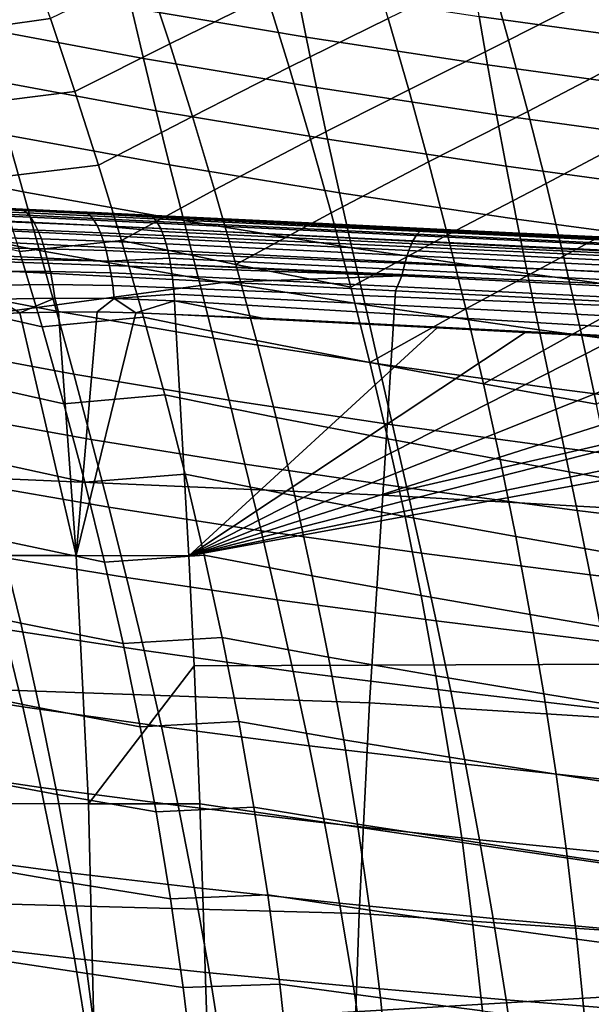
# Model space of a CAD drawing. Header units: metres. Extents: x -25 to 167, y -25 to 25.
# Tile 84 of 135: x 30.67 to 35.15, y 4.33 to 12.04. Entities that reach past the tile are written whole.
import ezdxf

# ---------------------------------------------------------------- set-up
doc = ezdxf.new("R2010")
doc.units = ezdxf.units.M
doc.layers.add('solid_12_061_372_XXX', color=7, linetype='CONTINUOUS')

msp = doc.modelspace()

# ---------------------------------------------------------------- linework, layer by layer
at = {"layer": 'solid_12_061_372_XXX'}
for points in [[(34.501179, 11.880589, 81.411133), (35.291412, 12.285747, 81.261757), (35.142632, 12.836535, 81.015343), (34.346691, 12.434194, 81.161583)], [(31.844322, 11.852143, 81.659042), (32.609314, 12.227606, 81.34314), (32.432217, 12.780563, 81.0597), (31.660532, 12.412656, 81.368759)], [(30.095997, 11.936741, 82.040344), (30.908861, 12.050411, 81.74028), (30.712563, 12.612546, 81.42878), (29.895824, 12.488542, 81.724792)], [(32.781269, 11.668054, 81.614418), (33.557346, 12.050386, 81.357155), (33.39164, 12.60349, 81.091652), (32.609314, 12.227606, 81.34314)], [(31.455635, 12.517933, 45.514565), (32.83778, 12.285056, 47.043518), (32.912895, 11.903234, 46.609295), (31.543554, 12.133476, 45.051922)], [(33.717812, 11.491395, 81.611267), (34.501179, 11.880589, 81.411133), (34.346691, 12.434194, 81.161583), (33.557346, 12.050386, 81.357155)], [(34.213905, 12.436721, 48.964924), (35.70689, 12.232343, 50.395779), (35.754818, 11.863564, 49.99765), (34.271214, 12.067276, 48.538994)], [(30.22817, 12.379845, 43.464325), (31.543554, 12.133476, 45.051922), (31.637787, 11.736731, 44.611366), (30.336857, 11.979109, 42.995903)], [(31.10004, 11.479685, 82.037598), (31.844322, 11.852143, 81.659042), (31.660532, 12.412656, 81.368759), (30.908861, 12.050411, 81.74028)], [(32.83778, 12.285056, 47.043518), (34.271214, 12.067276, 48.538994), (34.335205, 11.687394, 48.132164), (32.912895, 11.903234, 46.609295)], [(34.650364, 11.321775, 81.649887), (35.43499, 11.730729, 81.497765), (35.291412, 12.285747, 81.261757), (34.501179, 11.880589, 81.411133)], [(32.022888, 11.283838, 81.936279), (32.781269, 11.668054, 81.614418), (32.609314, 12.227606, 81.34314), (31.844322, 11.852143, 81.659042)], [(31.543554, 12.133476, 45.051922), (32.912895, 11.903234, 46.609295), (32.994354, 11.509758, 46.195583), (31.637787, 11.736731, 44.611366)], [(30.291307, 11.375834, 82.3414), (31.10004, 11.479685, 82.037598), (30.908861, 12.050411, 81.74028), (30.095997, 11.936741, 82.040344)], [(32.947891, 11.101471, 81.873589), (33.717812, 11.491395, 81.611267), (33.557346, 12.050386, 81.357155), (32.781269, 11.668054, 81.614418)], [(34.271214, 12.067276, 48.538994), (35.754818, 11.863564, 49.99765), (35.809299, 11.484908, 49.617149), (34.335205, 11.687394, 48.132164)], [(30.336857, 11.979109, 42.995903), (31.637787, 11.736731, 44.611366), (31.737896, 11.327048, 44.192787), (30.451292, 11.56475, 42.551071)], [(32.912895, 11.903234, 46.609295), (34.335205, 11.687394, 48.132164), (34.405495, 11.296461, 47.744328), (32.994354, 11.509758, 46.195583)], [(31.285854, 10.899889, 82.320824), (32.022888, 11.283838, 81.936279), (31.844322, 11.852143, 81.659042), (31.10004, 11.479685, 82.037598)], [(33.872871, 10.926111, 81.854034), (34.650364, 11.321775, 81.649887), (34.501179, 11.880589, 81.411133), (33.717812, 11.491395, 81.611267)], [(31.637787, 11.736731, 44.611366), (32.994354, 11.509758, 46.195583), (33.081738, 11.103992, 45.80228), (31.737896, 11.327048, 44.192787)], [(34.794106, 10.757383, 81.877892), (35.57325, 11.171154, 81.723396), (35.43499, 11.730729, 81.497765), (34.650364, 11.321775, 81.649887)], [(32.196011, 10.707282, 82.200546), (32.947891, 11.101471, 81.873589), (32.781269, 11.668054, 81.614418), (32.022888, 11.283838, 81.936279)], [(34.335205, 11.687394, 48.132164), (35.809299, 11.484908, 49.617149), (35.869953, 11.095778, 49.254181), (34.405495, 11.296461, 47.744328)], [(30.451292, 11.56475, 42.551071), (31.737896, 11.327048, 44.192787), (31.843451, 10.903781, 43.79607), (30.57102, 11.136108, 42.129707)], [(32.994354, 11.509758, 46.195583), (34.405495, 11.296461, 47.744328), (34.481686, 10.893857, 47.375378), (33.081738, 11.103992, 45.80228)], [(30.481493, 10.805369, 82.628052), (31.285854, 10.899889, 82.320824), (31.10004, 11.479685, 82.037598), (30.291307, 11.375834, 82.3414)], [(33.108997, 10.527423, 82.12072), (33.872871, 10.926111, 81.854034), (33.717812, 11.491395, 81.611267), (32.947891, 11.101471, 81.873589)], [(29.358664, 11.382107, 40.432652), (30.57102, 11.136108, 42.129707), (30.695574, 10.692525, 41.731705), (29.498713, 10.931631, 40.010864)], [(31.46596, 10.310529, 82.589973), (32.196011, 10.707282, 82.200546), (32.022888, 11.283838, 81.936279), (31.285854, 10.899889, 82.320824)], [(31.737896, 11.327048, 44.192787), (33.081738, 11.103992, 45.80228), (33.174641, 10.685304, 45.429276), (31.843451, 10.903781, 43.79607)], [(34.022358, 10.354128, 82.085526), (34.794106, 10.757383, 81.877892), (34.650364, 11.321775, 81.649887), (33.872871, 10.926111, 81.854034)], [(34.405495, 11.296461, 47.744328), (35.869953, 11.095778, 49.254181), (35.936401, 10.695574, 48.908642), (34.481686, 10.893857, 47.375378)], [(30.57102, 11.136108, 42.129707), (31.843451, 10.903781, 43.79607), (31.954016, 10.466282, 43.421097), (30.695574, 10.692525, 41.731705)], [(34.932259, 10.187044, 82.095192), (35.70607, 10.606692, 81.93869), (35.57325, 11.171154, 81.723396), (34.794106, 10.757383, 81.877892)], [(32.363369, 10.122001, 82.451843), (33.108997, 10.527423, 82.12072), (32.947891, 11.101471, 81.873589), (32.196011, 10.707282, 82.200546)], [(33.081738, 11.103992, 45.80228), (34.481686, 10.893857, 47.375378), (34.563385, 10.478963, 47.025215), (33.174641, 10.685304, 45.429276)], [(23.457991, 10.861207, 137.83963), (33.783863, 10.361408, 140.678864), (33.818909, 10.393942, 140.556473), (23.492426, 10.892163, 137.720078)], [(23.492426, 10.892163, 137.720078), (33.818909, 10.393942, 140.556473), (25.919558, 10.786181, 138.255295), (23.48707, 10.903416, 137.585297)], [(29.498713, 10.931631, 40.010864), (30.695574, 10.692525, 41.731705), (30.82445, 10.2333, 41.356956), (29.642778, 10.464756, 39.613976)], [(30.66605, 10.224847, 82.900208), (31.46596, 10.310529, 82.589973), (31.285854, 10.899889, 82.320824), (30.481493, 10.805369, 82.628052)], [(31.843451, 10.903781, 43.79607), (33.174641, 10.685304, 45.429276), (33.272655, 10.253056, 45.076458), (31.954016, 10.466282, 43.421097)], [(33.26429, 9.945466, 82.355797), (34.022358, 10.354128, 82.085526), (33.872871, 10.926111, 81.854034), (33.108997, 10.527423, 82.12072)], [(34.481686, 10.893857, 47.375378), (35.936401, 10.695574, 48.908642), (36.008274, 10.283693, 48.580433), (34.563385, 10.478963, 47.025215)], [(23.392971, 10.738658, 138.054169), (33.717941, 10.232922, 140.897217), (33.749859, 10.307179, 140.793625), (23.424513, 10.809535, 137.952103)], [(23.424513, 10.809535, 137.952103), (33.749859, 10.307179, 140.793625), (33.783863, 10.361408, 140.678864), (23.457991, 10.861207, 137.83963)], [(23.364286, 10.650647, 138.142883), (33.689091, 10.140913, 140.986481), (33.717941, 10.232922, 140.897217), (23.392971, 10.738658, 138.054169)], [(25.919558, 10.786181, 138.255295), (32.517933, 10.468171, 140.064697), (26.403194, 10.762962, 134.804916), (26.006428, 10.782086, 134.635513)], [(33.818909, 10.393942, 140.556473), (32.517933, 10.468171, 140.064697), (25.919558, 10.786181, 138.255295)], [(32.517933, 10.468171, 140.064697), (26.82349, 10.742704, 134.974884), (26.403194, 10.762962, 134.804916)], [(32.517933, 10.468171, 140.064697), (27.266039, 10.721375, 135.145233), (26.82349, 10.742704, 134.974884)], [(34.166, 9.775037, 82.305679), (34.932259, 10.187044, 82.095192), (34.794106, 10.757383, 81.877892), (34.022358, 10.354128, 82.085526)], [(23.339296, 10.548075, 138.215637), (33.664192, 10.033978, 141.05867), (33.689091, 10.140913, 140.986481), (23.364286, 10.650647, 138.142883)], [(32.517933, 10.468171, 140.064697), (27.737648, 10.698645, 135.317078), (27.266039, 10.721375, 135.145233)], [(32.517933, 10.468171, 140.064697), (28.243172, 10.674279, 135.491455), (27.737648, 10.698645, 135.317078)], [(32.517933, 10.468171, 140.064697), (28.642818, 10.655018, 135.623398), (28.243172, 10.674279, 135.491455)], [(32.517933, 10.468171, 140.064697), (29.060188, 10.634902, 135.756027), (28.642818, 10.655018, 135.623398)], [(30.695574, 10.692525, 41.731705), (31.954016, 10.466282, 43.421097), (32.069115, 10.013862, 43.06778), (30.82445, 10.2333, 41.356956)], [(31.46596, 10.310529, 82.589973), (32.363369, 10.122001, 82.451843), (32.196011, 10.707282, 82.200546)], [(33.174641, 10.685304, 45.429276), (34.563385, 10.478963, 47.025215), (34.650208, 10.05116, 46.693733), (33.272655, 10.253056, 45.076458)], [(32.517933, 10.468171, 140.064697), (29.505331, 10.613448, 135.891663), (29.060188, 10.634902, 135.756027)], [(32.517933, 10.468171, 140.064697), (29.96303, 10.591389, 136.026871), (29.505331, 10.613448, 135.891663)], [(32.517933, 10.468171, 140.064697), (30.408274, 10.56993, 136.155762), (29.96303, 10.591389, 136.026871)], [(30.203102, 10.579749, 136.084229), (30.694344, 10.548695, 136.107178), (30.195522, 10.572162, 135.957321)], [(30.694344, 10.548695, 136.107178), (30.724165, 10.52733, 135.99855), (30.228354, 10.549573, 135.844162), (30.195522, 10.572162, 135.957321)], [(30.694344, 10.548695, 136.107178), (30.203102, 10.579749, 136.084229), (30.408274, 10.56993, 136.155762), (30.691309, 10.556242, 136.225128)], [(35.064583, 9.610388, 82.301727), (35.833328, 10.037016, 82.143669), (35.70607, 10.606692, 81.93869), (34.932259, 10.187044, 82.095192)], [(23.339296, 10.548075, 138.215637), (23.278288, 10.435966, 138.259125), (25.671965, 10.315702, 138.919922), (33.664192, 10.033978, 141.05867)], [(30.724165, 10.52733, 135.99855), (30.753773, 10.49369, 135.893005), (30.261385, 10.514173, 135.734375), (30.228354, 10.549573, 135.844162)], [(30.753773, 10.49369, 135.893005), (30.78297, 10.448175, 135.791885), (30.294374, 10.466382, 135.629364), (30.261385, 10.514173, 135.734375)], [(32.517933, 10.468171, 140.064697), (30.837257, 10.549255, 136.277466), (30.408274, 10.56993, 136.155762)], [(30.691309, 10.556242, 136.225128), (30.408274, 10.56993, 136.155762), (30.837257, 10.549255, 136.277466)], [(31.195389, 10.524764, 136.250168), (30.691309, 10.556242, 136.225128), (30.837257, 10.549255, 136.277466), (31.18082, 10.532652, 136.361328)], [(30.691309, 10.556242, 136.225128), (31.195389, 10.524764, 136.250168), (30.694344, 10.548695, 136.107178)], [(31.195389, 10.524764, 136.250168), (31.223028, 10.504046, 136.144272), (30.724165, 10.52733, 135.99855), (30.694344, 10.548695, 136.107178)], [(31.223028, 10.504046, 136.144272), (31.250029, 10.471396, 136.041229), (30.753773, 10.49369, 135.893005), (30.724165, 10.52733, 135.99855)], [(32.517933, 10.468171, 140.064697), (31.257345, 10.529009, 136.393723), (30.837257, 10.549255, 136.277466)], [(31.18082, 10.532652, 136.361328), (30.837257, 10.549255, 136.277466), (31.257345, 10.529009, 136.393723)], [(31.18082, 10.532652, 136.361328), (31.257345, 10.529009, 136.393723), (31.671328, 10.509007, 136.49353)], [(31.671328, 10.509007, 136.49353), (31.698225, 10.500503, 136.386902), (31.195389, 10.524764, 136.250168), (31.18082, 10.532652, 136.361328)], [(31.709082, 10.493505, 136.343491), (31.724424, 10.479924, 136.281754), (31.223028, 10.504046, 136.144272), (31.195389, 10.524764, 136.250168)], [(31.195389, 10.524764, 136.250168), (31.698225, 10.500503, 136.386902), (31.709082, 10.493505, 136.343491)], [(31.724424, 10.479924, 136.281754), (31.749605, 10.44752, 136.179352), (31.250029, 10.471396, 136.041229), (31.223028, 10.504046, 136.144272)], [(32.517933, 10.468171, 140.064697), (31.668543, 10.509192, 136.504501), (31.257345, 10.529009, 136.393723)], [(31.671328, 10.509007, 136.49353), (31.257345, 10.529009, 136.393723), (31.668543, 10.509192, 136.504501)], [(32.517933, 10.468171, 140.064697), (32.355579, 10.476079, 136.685791), (31.668543, 10.509192, 136.504501)], [(31.671328, 10.509007, 136.49353), (31.668543, 10.509192, 136.504501), (32.355579, 10.476079, 136.685791)], [(33.041786, 10.443007, 136.876831), (33.72559, 10.410051, 137.066711), (31.671328, 10.509007, 136.49353)], [(31.671328, 10.509007, 136.49353), (32.355579, 10.476079, 136.685791), (33.041786, 10.443007, 136.876831)], [(31.671328, 10.509007, 136.49353), (33.72559, 10.410051, 137.066711), (34.417637, 10.376698, 137.256195)], [(31.698225, 10.500503, 136.386902), (31.671328, 10.509007, 136.49353), (34.417637, 10.376698, 137.256195), (42.685261, 9.963846, 139.363083)], [(42.685261, 9.963846, 139.363083), (31.709082, 10.493505, 136.343491), (31.698225, 10.500503, 136.386902)], [(32.363369, 10.122001, 82.451843), (33.26429, 9.945466, 82.355797), (33.108997, 10.527423, 82.12072)], [(29.642778, 10.464756, 39.613976), (30.82445, 10.2333, 41.356956), (30.956907, 9.757537, 41.005447), (29.790073, 9.980572, 39.241959)], [(29.79768, 10.426235, 83.13089), (29.989492, 9.828784, 83.406326), (30.844244, 9.633712, 83.157585), (30.66605, 10.224847, 82.900208)], [(30.78297, 10.448175, 135.791885), (30.811262, 10.391347, 135.696381), (30.326782, 10.406791, 135.53038), (30.294374, 10.466382, 135.629364)], [(31.250029, 10.471396, 136.041229), (31.276234, 10.427201, 135.942383), (30.78297, 10.448175, 135.791885), (30.753773, 10.49369, 135.893005)], [(31.276234, 10.427201, 135.942383), (31.301176, 10.372006, 135.848877), (30.811262, 10.391347, 135.696381), (30.78297, 10.448175, 135.791885)], [(31.749605, 10.44752, 136.179352), (31.773455, 10.403683, 136.080963), (31.276234, 10.427201, 135.942383), (31.250029, 10.471396, 136.041229)], [(31.783361, 10.381119, 136.039627), (31.795677, 10.348947, 135.987793), (31.301176, 10.372006, 135.848877), (31.276234, 10.427201, 135.942383)], [(31.276234, 10.427201, 135.942383), (31.773455, 10.403683, 136.080963), (31.783361, 10.381119, 136.039627)], [(42.685261, 9.963846, 139.363083), (31.724424, 10.479924, 136.281754), (31.709082, 10.493505, 136.343491)], [(42.685261, 9.963846, 139.363083), (42.727062, 9.919065, 139.204956), (31.749605, 10.44752, 136.179352), (31.724424, 10.479924, 136.281754)], [(42.727062, 9.919065, 139.204956), (42.764996, 9.847325, 139.056061), (31.773455, 10.403683, 136.080963), (31.749605, 10.44752, 136.179352)], [(31.954016, 10.466282, 43.421097), (33.272655, 10.253056, 45.076458), (33.37532, 9.806577, 44.743736), (32.069115, 10.013862, 43.06778)], [(32.517933, 10.468171, 140.064697), (33.041786, 10.443007, 136.876831), (32.355579, 10.476079, 136.685791)], [(32.517933, 10.468171, 140.064697), (33.825108, 10.405171, 140.422104), (33.72559, 10.410051, 137.066711), (33.041786, 10.443007, 136.876831)], [(33.818909, 10.393942, 140.556473), (33.825108, 10.405171, 140.422104), (32.517933, 10.468171, 140.064697)], [(34.563385, 10.478963, 47.025215), (36.008274, 10.283693, 48.580433), (36.08519, 9.859538, 48.269455), (34.650208, 10.05116, 46.693733)], [(30.811262, 10.391347, 135.696381), (30.838264, 10.323898, 135.607651), (30.358175, 10.336126, 135.438614), (30.326782, 10.406791, 135.53038)], [(31.301176, 10.372006, 135.848877), (31.324512, 10.306484, 135.761856), (30.838264, 10.323898, 135.607651), (30.811262, 10.391347, 135.696381)], [(31.795677, 10.348947, 135.987793), (31.816002, 10.283981, 135.900955), (31.324512, 10.306484, 135.761856), (31.301176, 10.372006, 135.848877)], [(42.764996, 9.847325, 139.056061), (31.783361, 10.381119, 136.039627), (31.773455, 10.403683, 136.080963)], [(42.764996, 9.847325, 139.056061), (31.795677, 10.348947, 135.987793), (31.783361, 10.381119, 136.039627)], [(42.764996, 9.847325, 139.056061), (42.797977, 9.750689, 138.920685), (31.816002, 10.283981, 135.900955), (31.795677, 10.348947, 135.987793)], [(33.413166, 9.35513, 82.578552), (34.166, 9.775037, 82.305679), (34.022358, 10.354128, 82.085526), (33.26429, 9.945466, 82.355797)], [(33.825108, 10.405171, 140.422104), (34.417637, 10.376698, 137.256195), (33.72559, 10.410051, 137.066711)], [(33.749859, 10.307179, 140.793625), (44.07798, 9.804546, 143.624207), (44.112701, 9.861438, 143.507126), (33.783863, 10.361408, 140.678864)], [(33.783863, 10.361408, 140.678864), (44.112701, 9.861438, 143.507126), (44.148571, 9.89559, 143.381821), (33.818909, 10.393942, 140.556473)], [(33.818909, 10.393942, 140.556473), (44.148571, 9.89559, 143.381821), (39.472385, 10.132999, 141.96582), (33.825108, 10.405171, 140.422104)], [(33.825108, 10.405171, 140.422104), (39.472385, 10.132999, 141.96582), (35.155766, 10.341124, 137.45723), (34.417637, 10.376698, 137.256195)], [(42.685261, 9.963846, 139.363083), (34.417637, 10.376698, 137.256195), (35.155766, 10.341124, 137.45723)], [(25.671965, 10.315702, 138.919922), (23.17227, 8.760842, 138.868744), (32.280369, 9.983796, 140.737442)], [(33.664192, 10.033978, 141.05867), (25.671965, 10.315702, 138.919922), (32.280369, 9.983796, 140.737442)], [(30.358175, 10.336126, 135.438614), (30.838264, 10.323898, 135.607651), (30.863836, 10.246648, 135.52684), (30.388348, 10.25525, 135.355255)], [(30.844244, 9.633712, 83.157585), (31.639669, 9.711048, 82.844788), (31.46596, 10.310529, 82.589973), (30.66605, 10.224847, 82.900208)], [(30.838264, 10.323898, 135.607651), (31.324512, 10.306484, 135.761856), (31.346157, 10.231425, 135.682419), (30.863836, 10.246648, 135.52684)], [(31.324512, 10.306484, 135.761856), (31.816002, 10.283981, 135.900955), (31.834179, 10.209577, 135.821548), (31.346157, 10.231425, 135.682419)], [(31.46596, 10.310529, 82.589973), (31.639669, 9.711048, 82.844788), (32.524319, 9.527479, 82.689911), (32.363369, 10.122001, 82.451843)], [(42.797977, 9.750689, 138.920685), (31.834179, 10.209577, 135.821548), (31.816002, 10.283981, 135.900955)], [(33.717941, 10.232922, 140.897217), (44.045525, 9.726752, 143.729309), (44.07798, 9.804546, 143.624207), (33.749859, 10.307179, 140.793625)], [(30.388348, 10.25525, 135.355255), (30.863836, 10.246648, 135.52684), (30.887495, 10.160543, 135.454895), (30.416771, 10.165156, 135.281265)], [(30.82445, 10.2333, 41.356956), (32.069115, 10.013862, 43.06778), (32.188042, 9.545638, 42.736099), (30.956907, 9.757537, 41.005447)], [(30.863836, 10.246648, 135.52684), (31.346157, 10.231425, 135.682419), (31.365669, 10.147752, 135.611496), (30.887495, 10.160543, 135.454895)], [(31.346157, 10.231425, 135.682419), (31.834179, 10.209577, 135.821548), (31.841776, 10.172329, 135.787689), (31.365669, 10.147752, 135.611496)], [(42.797977, 9.750689, 138.920685), (42.825058, 9.631933, 138.802704), (31.841776, 10.172329, 135.787689), (31.834179, 10.209577, 135.821548)], [(33.272655, 10.253056, 45.076458), (34.650208, 10.05116, 46.693733), (34.741707, 9.609791, 46.38084), (33.37532, 9.806577, 44.743736)], [(33.689091, 10.140913, 140.986481), (44.01638, 9.630566, 143.819031), (44.045525, 9.726752, 143.729309), (33.717941, 10.232922, 140.897217)], [(34.303257, 9.188419, 82.514267), (35.064583, 9.610388, 82.301727), (34.932259, 10.187044, 82.095192), (34.166, 9.775037, 82.305679)], [(30.416771, 10.165156, 135.281265), (30.887495, 10.160543, 135.454895), (30.908934, 10.066639, 135.39267), (30.443079, 10.066946, 135.217529)], [(30.887495, 10.160543, 135.454895), (31.365669, 10.147752, 135.611496), (31.382792, 10.056483, 135.549942), (30.908934, 10.066639, 135.39267)], [(31.841776, 10.172329, 135.787689), (31.849985, 10.126644, 135.750519), (31.365669, 10.147752, 135.611496)], [(31.365669, 10.147752, 135.611496), (31.849985, 10.126644, 135.750519), (31.86323, 10.036197, 135.688736), (31.382792, 10.056483, 135.549942)], [(42.825058, 9.631933, 138.802704), (31.849985, 10.126644, 135.750519), (31.841776, 10.172329, 135.787689)], [(42.825058, 9.631933, 138.802704), (42.845455, 9.494475, 138.705505), (31.86323, 10.036197, 135.688736), (31.849985, 10.126644, 135.750519)], [(32.363369, 10.122001, 82.451843), (32.524319, 9.527479, 82.689911), (33.413166, 9.35513, 82.578552), (33.26429, 9.945466, 82.355797)], [(33.664192, 10.033978, 141.05867), (43.991493, 9.51909, 143.890472), (44.01638, 9.630566, 143.819031), (33.689091, 10.140913, 140.986481)], [(30.443079, 10.066946, 135.217529), (30.908934, 10.066639, 135.39267), (30.928093, 9.966081, 135.340988), (30.467142, 9.961826, 135.164932)], [(30.908934, 10.066639, 135.39267), (31.382792, 10.056483, 135.549942), (31.39753, 9.958728, 135.498581), (30.928093, 9.966081, 135.340988)], [(31.382792, 10.056483, 135.549942), (31.86323, 10.036197, 135.688736), (31.873755, 9.939342, 135.636963), (31.39753, 9.958728, 135.498581)], [(42.845455, 9.494475, 138.705505), (31.873755, 9.939342, 135.636963), (31.86323, 10.036197, 135.688736)], [(33.664192, 10.033978, 141.05867), (32.280369, 9.983796, 140.737442), (33.61499, 9.916768, 141.103653)], [(33.664192, 10.033978, 141.05867), (33.61499, 9.916768, 141.103653), (39.246735, 9.633822, 142.647186), (43.991493, 9.51909, 143.890472)], [(34.650208, 10.05116, 46.693733), (36.08519, 9.859538, 48.269455), (36.166725, 9.422468, 47.975624), (34.741707, 9.609791, 46.38084)], [(35.190586, 9.027053, 82.497269), (35.954815, 9.461802, 82.33828), (35.833328, 10.037016, 82.143669), (35.064583, 9.610388, 82.301727)], [(32.280369, 9.983796, 140.737442), (23.17227, 8.760842, 138.868744), (33.516148, 8.315655, 141.63623), (33.61499, 9.916768, 141.103653)], [(29.790073, 9.980572, 39.241959), (30.956907, 9.757537, 41.005447), (31.092134, 9.264273, 40.677189), (29.939739, 9.478106, 38.894829)], [(30.467142, 9.961826, 135.164932), (30.928093, 9.966081, 135.340988), (30.944553, 9.860099, 135.30043), (30.488489, 9.851085, 135.124008)], [(30.928093, 9.966081, 135.340988), (31.39753, 9.958728, 135.498581), (31.409506, 9.855681, 135.457962), (30.944553, 9.860099, 135.30043)], [(31.39753, 9.958728, 135.498581), (31.873755, 9.939342, 135.636963), (31.877851, 9.890275, 135.615601), (31.409506, 9.855681, 135.457962)], [(32.069115, 10.013862, 43.06778), (33.37532, 9.806577, 44.743736), (33.481972, 9.345003, 44.431099), (32.188042, 9.545638, 42.736099)], [(31.877851, 9.890275, 135.615601), (31.881433, 9.837262, 135.595825), (31.409506, 9.855681, 135.457962)], [(42.845455, 9.494475, 138.705505), (42.858582, 9.342268, 138.631912), (31.877851, 9.890275, 135.615601), (31.873755, 9.939342, 135.636963)], [(42.842815, 9.180733, 138.578125), (31.881433, 9.837262, 135.595825), (31.877851, 9.890275, 135.615601), (42.858582, 9.342268, 138.631912)], [(33.61499, 9.916768, 141.103653), (33.516148, 8.315655, 141.63623), (39.246735, 9.633822, 142.647186)], [(29.989492, 9.828784, 83.406326), (30.174086, 9.219252, 83.665352), (31.015324, 9.031409, 83.399895), (30.844244, 9.633712, 83.157585)], [(30.488489, 9.851085, 135.124008), (30.670298, 9.74299, 135.161758), (30.371914, 9.729063, 135.038132)], [(30.488489, 9.851085, 135.124008), (30.944553, 9.860099, 135.30043), (30.670298, 9.74299, 135.161758)], [(30.944553, 9.860099, 135.30043), (30.971462, 9.750281, 135.276382), (30.670298, 9.74299, 135.161758)], [(30.944553, 9.860099, 135.30043), (31.409506, 9.855681, 135.457962), (31.274876, 9.750829, 135.381973), (30.971462, 9.750281, 135.276382)], [(31.409506, 9.855681, 135.457962), (31.579897, 9.744518, 135.478455), (31.274876, 9.750829, 135.381973)], [(31.409506, 9.855681, 135.457962), (31.881433, 9.837262, 135.595825), (31.579897, 9.744518, 135.478455)], [(31.881433, 9.837262, 135.595825), (31.886175, 9.73131, 135.565887), (31.579897, 9.744518, 135.478455)], [(32.570908, 9.701849, 135.753021), (31.886175, 9.73131, 135.565887), (31.881433, 9.837262, 135.595825)], [(32.570908, 9.701849, 135.753021), (31.881433, 9.837262, 135.595825), (42.842815, 9.180733, 138.578125)], [(33.37532, 9.806577, 44.743736), (34.741707, 9.609791, 46.38084), (34.837254, 9.15402, 46.086533), (33.481972, 9.345003, 44.431099)], [(30.371914, 9.729063, 135.038132), (30.670298, 9.74299, 135.161758), (31.110603, 7.84141, 134.906662), (30.250916, 7.842763, 134.550217)], [(30.670298, 9.74299, 135.161758), (30.971462, 9.750281, 135.276382), (31.110603, 7.84141, 134.906662)], [(30.956907, 9.757537, 41.005447), (32.188042, 9.545638, 42.736099), (32.310036, 9.060669, 42.426067), (31.092134, 9.264273, 40.677189)], [(30.971462, 9.750281, 135.276382), (31.274876, 9.750829, 135.381973), (31.110603, 7.84141, 134.906662)], [(31.274876, 9.750829, 135.381973), (31.579897, 9.744518, 135.478455), (31.110603, 7.84141, 134.906662)], [(31.579897, 9.744518, 135.478455), (31.886175, 9.73131, 135.565887), (31.993902, 7.84025, 135.195786), (31.110603, 7.84141, 134.906662)], [(33.941193, 9.625807, 136.124649), (31.993902, 7.84025, 135.195786), (31.886175, 9.73131, 135.565887)], [(33.257446, 9.663312, 135.938919), (33.941193, 9.625807, 136.124649), (31.886175, 9.73131, 135.565887)], [(32.570908, 9.701849, 135.753021), (33.257446, 9.663312, 135.938919), (31.886175, 9.73131, 135.565887)], [(33.413166, 9.35513, 82.578552), (34.303257, 9.188419, 82.514267), (34.166, 9.775037, 82.305679)], [(31.015324, 9.031409, 83.399895), (31.806219, 9.100876, 83.084969), (31.639669, 9.711048, 82.844788), (30.844244, 9.633712, 83.157585)], [(31.639669, 9.711048, 82.844788), (31.806219, 9.100876, 83.084969), (32.678158, 8.923194, 82.914436), (32.524319, 9.527479, 82.689911)], [(32.570908, 9.701849, 135.753021), (42.842815, 9.180733, 138.578125), (33.257446, 9.663312, 135.938919)], [(33.257446, 9.663312, 135.938919), (42.842815, 9.180733, 138.578125), (33.941193, 9.625807, 136.124649)], [(33.941193, 9.625807, 136.124649), (34.631962, 9.590792, 136.313293), (31.993902, 7.84025, 135.195786)], [(31.993902, 7.84025, 135.195786), (34.631962, 9.590792, 136.313293), (35.367958, 9.5549, 136.514984)], [(39.246735, 9.633822, 142.647186), (33.516148, 8.315655, 141.63623), (43.852242, 7.732333, 144.432709), (43.929611, 9.398186, 143.929779)], [(33.941193, 9.625807, 136.124649), (42.842815, 9.180733, 138.578125), (34.631962, 9.590792, 136.313293)], [(34.303257, 9.188419, 82.514267), (35.190586, 9.027053, 82.497269), (35.064583, 9.610388, 82.301727)], [(34.631962, 9.590792, 136.313293), (42.842815, 9.180733, 138.578125), (35.367958, 9.5549, 136.514984)], [(34.741707, 9.609791, 46.38084), (36.166725, 9.422468, 47.975624), (36.252274, 8.971679, 47.698936), (34.837254, 9.15402, 46.086533)], [(35.367958, 9.5549, 136.514984), (36.191822, 9.514252, 136.741058), (31.993902, 7.84025, 135.195786)], [(36.191822, 9.514252, 136.741058), (37.12648, 9.467113, 136.997818), (31.993902, 7.84025, 135.195786)], [(32.188042, 9.545638, 42.736099), (33.481972, 9.345003, 44.431099), (33.591873, 8.867418, 44.138554), (32.310036, 9.060669, 42.426067)], [(32.524319, 9.527479, 82.689911), (32.678158, 8.923194, 82.914436), (33.554989, 8.75594, 82.788689), (33.413166, 9.35513, 82.578552)], [(29.939739, 9.478106, 38.894829), (31.092134, 9.264273, 40.677189), (31.229321, 8.752545, 40.372185), (30.090914, 8.956387, 38.572586)], [(37.12648, 9.467113, 136.997818), (38.172546, 9.414128, 137.285736), (31.993902, 7.84025, 135.195786)], [(38.172546, 9.414128, 137.285736), (39.332634, 9.355925, 137.60582), (31.993902, 7.84025, 135.195786)], [(39.332634, 9.355925, 137.60582), (40.1087, 9.317198, 137.820358), (31.993902, 7.84025, 135.195786)], [(33.413166, 9.35513, 82.578552), (33.554989, 8.75594, 82.788689), (34.43354, 8.593854, 82.710999), (34.303257, 9.188419, 82.514267)], [(33.481972, 9.345003, 44.431099), (34.837254, 9.15402, 46.086533), (34.936142, 8.682961, 45.810814), (33.591873, 8.867418, 44.138554)], [(31.092134, 9.264273, 40.677189), (32.310036, 9.060669, 42.426067), (32.434322, 8.55801, 42.137688), (31.229321, 8.752545, 40.372185)], [(40.1087, 9.317198, 137.820358), (40.238224, 7.008376, 137.42337), (32.035027, 6.978974, 135.054504), (31.993902, 7.84025, 135.195786)], [(30.174086, 9.219252, 83.665352), (30.350657, 8.597049, 83.907692), (31.178545, 8.417381, 83.626869), (31.015324, 9.031409, 83.399895)], [(34.303257, 9.188419, 82.514267), (34.43354, 8.593854, 82.710999), (35.309761, 8.436675, 82.681549), (35.190586, 9.027053, 82.497269)], [(34.837254, 9.15402, 46.086533), (36.252274, 8.971679, 47.698936), (36.34116, 8.506321, 47.4394), (34.936142, 8.682961, 45.810814)], [(31.178545, 8.417381, 83.626869), (31.964844, 8.479441, 83.310188), (31.806219, 9.100876, 83.084969), (31.015324, 9.031409, 83.399895)], [(31.806219, 9.100876, 83.084969), (31.964844, 8.479441, 83.310188), (32.824177, 8.308619, 83.125114), (32.678158, 8.923194, 82.914436)], [(32.310036, 9.060669, 42.426067), (33.591873, 8.867418, 44.138554), (33.704304, 8.372903, 43.866112), (32.434322, 8.55801, 42.137688)], [(30.090914, 8.956387, 38.572586), (31.229321, 8.752545, 40.372185), (31.367655, 8.221395, 40.090446), (30.242737, 8.414437, 38.275238)], [(32.678158, 8.923194, 82.914436), (32.824177, 8.308619, 83.125114), (33.689106, 8.147423, 82.985916), (33.554989, 8.75594, 82.788689)], [(33.591873, 8.867418, 44.138554), (34.936142, 8.682961, 45.810814), (35.037682, 8.195724, 45.553703), (33.704304, 8.372903, 43.866112)], [(23.17227, 8.760842, 138.868744), (23.051979, 7.052022, 139.361877), (33.411289, 6.687332, 142.068039), (33.516148, 8.315655, 141.63623)], [(31.229321, 8.752545, 40.372185), (32.434322, 8.55801, 42.137688), (32.560135, 8.03672, 41.870972), (31.367655, 8.221395, 40.090446)], [(33.554989, 8.75594, 82.788689), (33.689106, 8.147423, 82.985916), (34.556278, 7.990922, 82.895584), (34.43354, 8.593854, 82.710999)], [(34.936142, 8.682961, 45.810814), (36.34116, 8.506321, 47.4394), (36.43272, 8.025543, 47.197033), (35.037682, 8.195724, 45.553703)], [(30.350657, 8.597049, 83.907692), (30.51841, 7.961589, 84.133057), (31.333157, 7.791073, 83.838203), (31.178545, 8.417381, 83.626869)], [(34.43354, 8.593854, 82.710999), (34.556278, 7.990922, 82.895584), (35.421593, 7.838893, 82.854317), (35.309761, 8.436675, 82.681549)], [(32.434322, 8.55801, 42.137688), (33.704304, 8.372903, 43.866112), (33.818523, 7.860538, 43.613789), (32.560135, 8.03672, 41.870972)], [(30.242737, 8.414437, 38.275238), (31.367655, 8.221395, 40.090446), (31.506319, 7.669858, 39.831978), (30.394342, 7.851288, 38.002792)], [(31.333157, 7.791073, 83.838203), (32.114777, 7.846174, 83.520149), (31.964844, 8.479441, 83.310188), (31.178545, 8.417381, 83.626869)], [(31.964844, 8.479441, 83.310188), (32.114777, 7.846174, 83.520149), (32.96167, 7.683233, 83.321632), (32.824177, 8.308619, 83.125114)], [(33.704304, 8.372903, 43.866112), (35.037682, 8.195724, 45.553703), (35.141167, 7.691424, 45.315212), (33.818523, 7.860538, 43.613789)], [(32.824177, 8.308619, 83.125114), (32.96167, 7.683233, 83.321632), (33.814877, 7.529105, 83.169922), (33.689106, 8.147423, 82.985916)], [(33.516148, 8.315655, 141.63623), (33.411289, 6.687332, 142.068039), (43.756699, 6.041941, 144.828018), (43.852242, 7.732333, 144.432709)], [(31.367655, 8.221395, 40.090446), (32.560135, 8.03672, 41.870972), (32.686703, 7.495854, 41.625931), (31.506319, 7.669858, 39.831978)], [(35.037682, 8.195724, 45.553703), (36.43272, 8.025543, 47.197033), (36.526283, 7.528494, 46.971848), (35.141167, 7.691424, 45.315212)], [(29.724541, 8.137047, 84.472061), (29.896059, 7.476999, 84.693413), (30.676542, 7.312284, 84.341171), (30.51841, 7.961589, 84.133057)], [(33.689106, 8.147423, 82.985916), (33.814877, 7.529105, 83.169922), (34.670879, 7.379204, 83.067741), (34.556278, 7.990922, 82.895584)], [(32.560135, 8.03672, 41.870972), (33.818523, 7.860538, 43.613789), (33.9338, 7.329408, 43.381588), (32.686703, 7.495854, 41.625931)], [(30.51841, 7.961589, 84.133057), (30.676542, 7.312284, 84.341171), (31.478411, 7.151929, 84.033623), (31.333157, 7.791073, 83.838203)], [(34.556278, 7.990922, 82.895584), (34.670879, 7.379204, 83.067741), (35.52557, 7.233344, 83.015297), (35.421593, 7.838893, 82.854317)], [(31.110603, 7.84141, 134.906662), (31.207979, 5.897487, 134.610382), (30.362322, 5.900099, 134.2491), (30.250916, 7.842763, 134.550217)], [(30.394342, 7.851288, 38.002792), (31.506319, 7.669858, 39.831978), (31.644215, 7.096968, 39.596859), (30.544575, 7.265962, 37.755325)], [(31.110603, 7.84141, 134.906662), (31.993902, 7.84025, 135.195786), (32.035027, 6.978974, 135.054504), (31.207979, 5.897487, 134.610382)], [(31.478411, 7.151929, 84.033623), (32.255253, 7.200503, 83.714523), (32.114777, 7.846174, 83.520149), (31.333157, 7.791073, 83.838203)], [(32.114777, 7.846174, 83.520149), (32.255253, 7.200503, 83.714523), (33.089931, 7.046509, 83.503693), (32.96167, 7.683233, 83.321632)], [(33.818523, 7.860538, 43.613789), (35.141167, 7.691424, 45.315212), (35.245903, 7.169173, 45.095348), (33.9338, 7.329408, 43.381588)], [(31.506319, 7.669858, 39.831978), (32.686703, 7.495854, 41.625931), (32.812973, 6.934464, 41.402645), (31.644215, 7.096968, 39.596859)], [(32.96167, 7.683233, 83.321632), (33.089931, 7.046509, 83.503693), (33.931652, 6.900511, 83.340416), (33.814877, 7.529105, 83.169922)], [(35.141167, 7.691424, 45.315212), (36.526283, 7.528494, 46.971848), (36.621185, 7.014326, 46.763859), (35.245903, 7.169173, 45.095348)], [(32.686703, 7.495854, 41.625931), (33.9338, 7.329408, 43.381588), (34.049126, 6.778585, 43.169598), (32.812973, 6.934464, 41.402645)], [(33.814877, 7.529105, 83.169922), (33.931652, 6.900511, 83.340416), (34.776772, 6.75828, 83.227196), (34.670879, 7.379204, 83.067741)], [(29.514696, 7.443172, 35.882065), (30.544575, 7.265962, 37.755325), (30.691755, 6.65748, 37.533028), (29.674217, 6.820376, 35.648434)], [(29.896059, 7.476999, 84.693413), (30.056791, 6.80149, 84.89576), (30.824257, 6.648547, 84.531746), (30.676542, 7.312284, 84.341171)], [(34.670879, 7.379204, 83.067741), (34.776772, 6.75828, 83.227196), (35.621178, 6.619664, 83.164238), (35.52557, 7.233344, 83.015297)], [(30.544575, 7.265962, 37.755325), (31.644215, 7.096968, 39.596859), (31.779728, 6.501749, 39.385281), (30.691755, 6.65748, 37.533028)], [(30.676542, 7.312284, 84.341171), (30.824257, 6.648547, 84.531746), (31.613564, 6.499391, 84.212845), (31.478411, 7.151929, 84.033623)], [(33.9338, 7.329408, 43.381588), (35.245903, 7.169173, 45.095348), (35.350925, 6.628078, 44.894199), (34.049126, 6.778585, 43.169598)], [(31.613564, 6.499391, 84.212845), (32.385506, 6.541859, 83.893005), (32.255253, 7.200503, 83.714523), (31.478411, 7.151929, 84.033623)], [(32.255253, 7.200503, 83.714523), (32.385506, 6.541859, 83.893005), (33.208256, 6.397923, 83.670975), (33.089931, 7.046509, 83.503693)], [(23.051979, 7.052022, 139.361877), (22.958403, 5.314621, 139.747696), (33.329803, 5.036065, 142.40567), (33.411289, 6.687332, 142.068039)], [(31.644215, 7.096968, 39.596859), (32.812973, 6.934464, 41.402645), (32.937401, 6.351585, 41.201313), (31.779728, 6.501749, 39.385281)], [(33.089931, 7.046509, 83.503693), (33.208256, 6.397923, 83.670975), (34.038788, 6.261167, 83.497101), (33.931652, 6.900511, 83.340416)], [(32.035027, 6.978974, 135.054504), (32.079796, 5.895935, 134.900696), (31.207979, 5.897487, 134.610382)], [(40.238224, 7.008376, 137.42337), (40.320351, 4.682449, 137.136063), (32.079796, 5.895935, 134.900696), (32.035027, 6.978974, 135.054504)], [(32.812973, 6.934464, 41.402645), (34.049126, 6.778585, 43.169598), (34.163029, 6.207131, 42.978008), (32.937401, 6.351585, 41.201313)], [(33.931652, 6.900511, 83.340416), (34.038788, 6.261167, 83.497101), (34.873363, 6.127728, 83.37365), (34.776772, 6.75828, 83.227196)], [(29.674217, 6.820376, 35.648434), (30.691755, 6.65748, 37.533028), (30.834141, 6.024865, 37.336105), (29.82806, 6.172637, 35.441833)], [(30.056791, 6.80149, 84.89576), (30.205887, 6.109908, 85.078827), (30.960752, 5.96979, 84.704506), (30.824257, 6.648547, 84.531746)], [(34.049126, 6.778585, 43.169598), (35.350925, 6.628078, 44.894199), (35.454819, 6.067235, 44.711956), (34.163029, 6.207131, 42.978008)], [(34.776772, 6.75828, 83.227196), (34.873363, 6.127728, 83.37365), (35.707897, 5.997491, 83.30088), (35.621178, 6.619664, 83.164238)], [(30.691755, 6.65748, 37.533028), (31.779728, 6.501749, 39.385281), (31.911194, 5.883224, 39.19746), (30.834141, 6.024865, 37.336105)], [(30.824257, 6.648547, 84.531746), (30.960752, 5.96979, 84.704506), (31.73786, 5.832906, 84.37558), (31.613564, 6.499391, 84.212845)], [(33.411289, 6.687332, 142.068039), (33.329803, 5.036065, 142.40567), (43.685318, 4.330837, 145.126053), (43.756699, 6.041941, 144.828018)], [(31.73786, 5.832906, 84.37558), (32.504772, 5.86967, 84.055283), (32.385506, 6.541859, 83.893005), (31.613564, 6.499391, 84.212845)], [(31.779728, 6.501749, 39.385281), (32.937401, 6.351585, 41.201313), (33.058392, 5.746254, 41.022137), (31.911194, 5.883224, 39.19746)], [(32.385506, 6.541859, 83.893005), (32.504772, 5.86967, 84.055283), (33.315933, 5.736953, 83.823181), (33.208256, 6.397923, 83.670975)], [(32.937401, 6.351585, 41.201313), (34.163029, 6.207131, 42.978008), (34.273979, 5.614108, 42.807034), (33.058392, 5.746254, 41.022137)], [(33.208256, 6.397923, 83.670975), (33.315933, 5.736953, 83.823181), (34.135635, 5.6106, 83.639671), (34.038788, 6.261167, 83.497101)], [(34.038788, 6.261167, 83.497101), (34.135635, 5.6106, 83.639671), (34.960079, 5.487131, 83.506836), (34.873363, 6.127728, 83.37365)], [(34.163029, 6.207131, 42.978008), (35.454819, 6.067235, 44.711956), (35.556129, 5.485738, 44.548832), (34.273979, 5.614108, 42.807034)], [(29.82806, 6.172637, 35.441833), (30.834141, 6.024865, 37.336105), (30.969995, 5.367136, 37.164764), (29.974415, 5.498983, 35.262455)], [(30.205887, 6.109908, 85.078827), (30.342327, 5.40187, 85.242279), (31.085068, 5.275656, 84.859123), (30.960752, 5.96979, 84.704506)], [(34.873363, 6.127728, 83.37365), (34.960079, 5.487131, 83.506836), (35.785225, 5.366462, 83.42495), (35.707897, 5.997491, 83.30088)], [(30.834141, 6.024865, 37.336105), (31.911194, 5.883224, 39.19746), (32.036945, 5.240414, 39.033604), (30.969995, 5.367136, 37.164764)], [(30.960752, 5.96979, 84.704506), (31.085068, 5.275656, 84.859123), (31.850405, 5.152148, 84.521492), (31.73786, 5.832906, 84.37558)], [(31.207979, 5.897487, 134.610382), (31.255678, 3.941251, 134.389557), (30.399895, 3.943968, 134.012039), (30.362322, 5.900099, 134.2491)], [(31.207979, 5.897487, 134.610382), (32.079796, 5.895935, 134.900696), (32.134586, 4.19862, 134.712479), (31.255678, 3.941251, 134.389557)], [(31.850405, 5.152148, 84.521492), (32.612209, 5.183496, 84.201004), (32.504772, 5.86967, 84.055283), (31.73786, 5.832906, 84.37558)], [(31.911194, 5.883224, 39.19746), (33.058392, 5.746254, 41.022137), (33.174351, 5.117508, 40.865337), (32.036945, 5.240414, 39.033604)], [(40.320351, 4.682449, 137.136063), (32.134586, 4.19862, 134.712479), (32.079796, 5.895935, 134.900696)], [(32.504772, 5.86967, 84.055283), (32.612209, 5.183496, 84.201004), (33.412186, 5.063202, 83.959969), (33.315933, 5.736953, 83.823181)], [(33.058392, 5.746254, 41.022137), (34.273979, 5.614108, 42.807034), (34.380459, 4.998575, 42.656883), (33.174351, 5.117508, 40.865337)], [(33.315933, 5.736953, 83.823181), (33.412186, 5.063202, 83.959969), (34.221485, 4.948461, 83.767815), (34.135635, 5.6106, 83.639671)], [(34.135635, 5.6106, 83.639671), (34.221485, 4.948461, 83.767815), (35.036282, 4.836186, 83.626442), (34.960079, 5.487131, 83.506836)], [(34.273979, 5.614108, 42.807034), (35.556129, 5.485738, 44.548832), (35.653416, 4.882683, 44.405033), (34.380459, 4.998575, 42.656883)], [(29.974415, 5.498983, 35.262455), (30.969995, 5.367136, 37.164764), (31.09758, 4.683315, 37.019215), (30.111465, 4.79845, 35.110508)], [(34.960079, 5.487131, 83.506836), (35.036282, 4.836186, 83.626442), (35.852596, 4.726327, 83.536171), (35.785225, 5.366462, 83.42495)], [(30.342327, 5.40187, 85.242279), (30.464714, 4.67751, 85.385704), (31.195908, 4.566271, 84.995163), (31.085068, 5.275656, 84.859123)], [(30.969995, 5.367136, 37.164764), (32.036945, 5.240414, 39.033604), (32.155319, 4.572341, 38.893917), (31.09758, 4.683315, 37.019215)], [(22.958403, 5.314621, 139.747696), (22.891903, 3.555546, 140.024948), (33.271969, 3.367363, 142.648285), (33.329803, 5.036065, 142.40567)], [(31.085068, 5.275656, 84.859123), (31.195908, 4.566271, 84.995163), (31.950006, 4.457234, 84.650169), (31.850405, 5.152148, 84.521492)], [(31.950006, 4.457234, 84.650169), (32.706665, 4.483394, 84.329758), (32.612209, 5.183496, 84.201004), (31.850405, 5.152148, 84.521492)], [(32.036945, 5.240414, 39.033604), (33.174351, 5.117508, 40.865337), (33.283691, 4.464382, 40.731117), (32.155319, 4.572341, 38.893917)], [(32.612209, 5.183496, 84.201004), (32.706665, 4.483394, 84.329758), (33.495979, 4.376734, 84.080925), (33.412186, 5.063202, 83.959969)], [(33.174351, 5.117508, 40.865337), (34.380459, 4.998575, 42.656883), (34.480942, 4.359593, 42.527771), (33.283691, 4.464382, 40.731117)], [(33.329803, 5.036065, 142.40567), (33.271969, 3.367363, 142.648285), (43.63839, 2.604752, 145.325958), (43.685318, 4.330837, 145.126053)], [(33.412186, 5.063202, 83.959969), (33.495979, 4.376734, 84.080925), (34.295418, 4.274818, 83.881126), (34.221485, 4.948461, 83.767815)], [(34.221485, 4.948461, 83.767815), (34.295418, 4.274818, 83.881126), (35.101162, 4.174968, 83.732101), (35.036282, 4.836186, 83.626442)], [(34.380459, 4.998575, 42.656883), (35.653416, 4.882683, 44.405033), (35.745213, 4.257164, 44.280766), (34.480942, 4.359593, 42.527771)], [(30.111465, 4.79845, 35.110508), (31.09758, 4.683315, 37.019215), (31.215113, 3.972456, 36.899658), (30.237354, 4.070102, 34.986195)], [(35.036282, 4.836186, 83.626442), (35.101162, 4.174968, 83.732101), (35.909325, 4.077159, 83.634209), (35.852596, 4.726327, 83.536171)], [(30.464714, 4.67751, 85.385704), (30.5716, 3.937031, 85.508652), (31.291933, 3.841818, 85.112198), (31.195908, 4.566271, 84.995163)], [(31.09758, 4.683315, 37.019215), (32.155319, 4.572341, 38.893917), (32.264606, 3.878061, 38.778614), (31.215113, 3.972456, 36.899658)], [(40.320351, 4.682449, 137.136063), (40.37019, 2.344422, 136.963318), (32.141304, 3.939835, 134.689407), (32.134586, 4.19862, 134.712479)], [(31.195908, 4.566271, 84.995163), (31.291933, 3.841818, 85.112198), (32.035439, 3.748336, 84.761177), (31.950006, 4.457234, 84.650169)], [(32.155319, 4.572341, 38.893917), (33.283691, 4.464382, 40.731117), (33.384766, 3.785942, 40.619694), (32.264606, 3.878061, 38.778614)], [(32.035439, 3.748336, 84.761177), (32.786915, 3.769536, 84.441063), (32.706665, 4.483394, 84.329758), (31.950006, 4.457234, 84.650169)], [(32.706665, 4.483394, 84.329758), (32.786915, 3.769536, 84.441063), (33.566219, 3.677712, 84.185608), (33.495979, 4.376734, 84.080925)], [(33.283691, 4.464382, 40.731117), (34.480942, 4.359593, 42.527771), (34.573864, 3.696252, 42.419903), (33.384766, 3.785942, 40.619694)], [(33.495979, 4.376734, 84.080925), (33.566219, 3.677712, 84.185608), (34.356461, 3.589825, 83.979195), (34.295418, 4.274818, 83.881126)], [(34.480942, 4.359593, 42.527771), (35.745213, 4.257164, 44.280766), (35.830032, 3.608305, 44.176247), (34.573864, 3.696252, 42.419903)]]:
    msp.add_3dface(points, dxfattribs=at)

doc.saveas('drawing.dxf')
